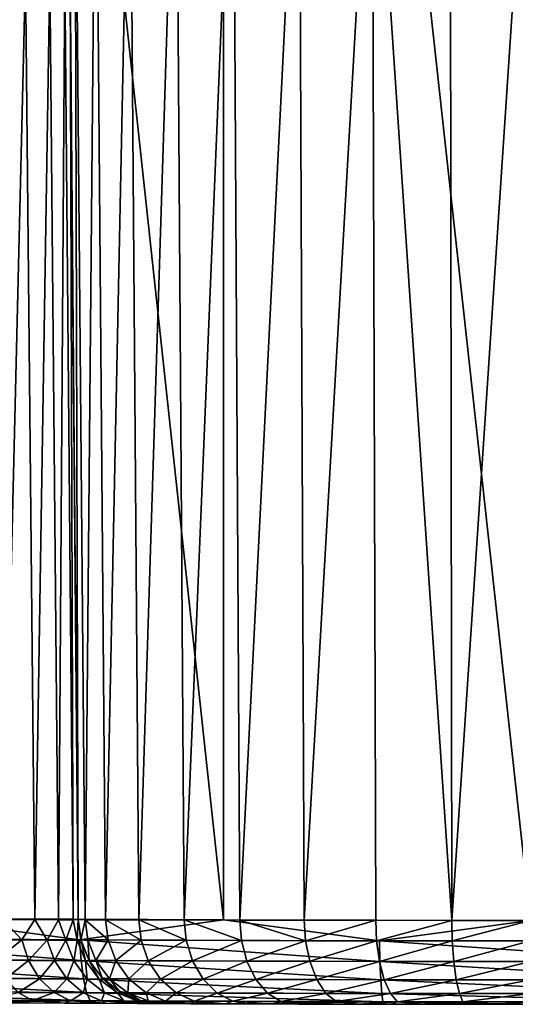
# Model space of a CAD drawing. Header units: metres. Extents: x -136 to 36, y -255 to -20.
# Tile 34 of 60: x -4.53 to -0.13, y -83.5 to -74.78. Entities that reach past the tile are written whole.
import ezdxf

# ---------------------------------------------------------------- set-up
doc = ezdxf.new("R2010")
doc.units = ezdxf.units.M
doc.layers.add('solid_11422034', color=7, linetype='CONTINUOUS')

msp = doc.modelspace()

# ---------------------------------------------------------------- linework, layer by layer
at = {"layer": 'solid_11422034'}
for points in [[(-5.405576, -82.739471, 22.129082), (-2.72043, -82.752068, 22.616604), (-5.397238, -58.004364, 22.353241)], [(-2.72043, -82.752068, 22.616604), (-2.717664, -58.004364, 22.834444), (-5.397238, -58.004364, 22.353241)], [(-2.72043, -82.752068, 22.616604), (0, -82.756546, 22.779589), (-2.717664, -58.004364, 22.834444)], [(0, -82.756546, 22.779589), (0, -58.004364, 22.995598), (-2.717664, -58.004364, 22.834444)], [(-4.006546, -82.749908, -76), (-4.09812, -72.256546, -76), (-4.035882, -72.256546, -76.711502)], [(-4.006546, -82.749908, -24.427891), (-4.09812, -72.256546, -76), (-4.006546, -82.749908, -76)], [(-4.079709, -74.366264, -24.486568), (-4.09812, -72.256546, -76), (-4.006546, -82.749908, -24.427891)], [(-3.945641, -82.750137, -76.695923), (-4.035882, -72.256546, -76.711502), (-3.851026, -72.256546, -77.401497)], [(-3.945641, -82.750137, -76.695923), (-4.006546, -82.749908, -76), (-4.035882, -72.256546, -76.711502)], [(-3.764757, -82.750679, -77.37075), (-3.945641, -82.750137, -76.695923), (-3.851026, -72.256546, -77.401497)], [(-3.764757, -82.750679, -77.37075), (-3.851026, -72.256546, -77.401497), (-3.549103, -72.256546, -78.049011)], [(-3.469323, -82.751587, -78.004021), (-3.764757, -82.750679, -77.37075), (-3.549103, -72.256546, -78.049011)], [(-3.469323, -82.751587, -78.004021), (-3.549103, -72.256546, -78.049011), (-3.139335, -72.256546, -78.634232)], [(-3.068602, -82.75264, -78.576027), (-3.469323, -82.751587, -78.004021), (-3.139335, -72.256546, -78.634232)], [(-3.068602, -82.75264, -78.576027), (-3.139335, -72.256546, -78.634232), (-2.634214, -72.256546, -79.139351)], [(-2.575023, -82.753815, -79.069427), (-3.068602, -82.75264, -78.576027), (-2.634214, -72.256546, -79.139351)], [(-2.575023, -82.753815, -79.069427), (-2.634214, -72.256546, -79.139351), (-2.04909, -72.256546, -79.549057)], [(-2.003229, -82.754875, -79.469742), (-2.575023, -82.753815, -79.069427), (-2.04909, -72.256546, -79.549057)], [(-2.003229, -82.754875, -79.469742), (-2.04909, -72.256546, -79.549057), (-1.401734, -72.256546, -79.850937)], [(-1.370529, -82.755775, -79.764793), (-2.003229, -82.754875, -79.469742), (-1.401734, -72.256546, -79.850937)], [(-0.695956, -82.756317, -79.94558), (-1.401734, -72.256546, -79.850937), (-0.711713, -72.256546, -80.035843)], [(-0.695956, -82.756317, -79.94558), (-1.370529, -82.755775, -79.764793), (-1.401734, -72.256546, -79.850937)], [(-0.695956, -82.756317, -79.94558), (-0.711713, -72.256546, -80.035843), (0, -72.256546, -80.098122)], [(0, -82.756546, -80.006485), (-0.695956, -82.756317, -79.94558), (0, -72.256546, -80.098122)], [(-4.674806, -82.747696, -22.726231), (-4.759392, -74.360733, -22.770933), (-4.474216, -74.360687, -23.135874)], [(-4.391003, -82.749695, -23.096241), (-4.674806, -82.747696, -22.726231), (-4.474216, -74.360687, -23.135874)], [(-4.391003, -82.749695, -23.096241), (-4.474216, -74.360687, -23.135874), (-4.258535, -74.361603, -23.553875)], [(-4.180864, -82.750763, -23.512539), (-4.391003, -82.749695, -23.096241), (-4.258535, -74.361603, -23.553875)], [(-4.180864, -82.750763, -23.512539), (-4.258535, -74.361603, -23.553875), (-4.124275, -74.363472, -24.008406)], [(-4.051515, -82.750862, -23.961645), (-4.180864, -82.750763, -23.512539), (-4.124275, -74.363472, -24.008406)], [(-4.051515, -82.750862, -23.961645), (-4.124275, -74.363472, -24.008406), (-4.079709, -74.366264, -24.486568)], [(-4.051515, -82.750862, -23.961645), (-4.079709, -74.366264, -24.486568), (-4.006546, -82.749908, -24.427891)], [(-6.595701, -82.91169, 21.77928), (-3.99433, -82.928925, 22.402374), (-5.405576, -82.739471, 22.129082)], [(-3.99433, -82.928925, 22.402374), (-2.72043, -82.752068, 22.616604), (-5.405576, -82.739471, 22.129082)], [(-4.50561, -82.929787, -22.889038), (-4.783486, -82.927719, -22.58334), (-4.674806, -82.747696, -22.726231)], [(-4.50561, -82.929787, -22.889038), (-4.674806, -82.747696, -22.726231), (-4.391003, -82.749695, -23.096241)], [(-4.281331, -82.931175, -23.236113), (-4.50561, -82.929787, -22.889038), (-4.391003, -82.749695, -23.096241)], [(-4.281331, -82.931175, -23.236113), (-4.391003, -82.749695, -23.096241), (-4.180864, -82.750763, -23.512539)], [(-4.116738, -82.931915, -23.615116), (-4.281331, -82.931175, -23.236113), (-4.180864, -82.750763, -23.512539)], [(-4.116738, -82.931915, -23.615116), (-4.180864, -82.750763, -23.512539), (-4.051515, -82.750862, -23.961645)], [(-4.016252, -82.932068, -24.016094), (-4.116738, -82.931915, -23.615116), (-4.051515, -82.750862, -23.961645)], [(-4.016252, -82.932068, -24.016094), (-4.051515, -82.750862, -23.961645), (-4.006546, -82.749908, -24.427891)], [(-4.016252, -82.932068, -24.016094), (-4.006546, -82.749908, -24.427891), (-3.982049, -82.933594, -24.427891)], [(-3.982807, -82.930679, -76), (-4.006546, -82.749908, -76), (-3.945641, -82.750137, -76.695923)], [(-4.006546, -82.749908, -24.427891), (-4.006546, -82.749908, -76), (-3.982807, -82.930679, -76)], [(-3.982049, -82.933594, -24.427891), (-4.006546, -82.749908, -24.427891), (-3.982807, -82.930679, -76)], [(-3.99433, -82.928925, 22.402374), (-1.337805, -82.93779, 22.716101), (-2.72043, -82.752068, 22.616604)], [(-3.922653, -82.929337, -76.691498), (-3.982807, -82.930679, -76), (-3.945641, -82.750137, -76.695923)], [(-3.742939, -82.930168, -77.362259), (-3.945641, -82.750137, -76.695923), (-3.764757, -82.750679, -77.37075)], [(-3.742939, -82.930168, -77.362259), (-3.922653, -82.929337, -76.691498), (-3.945641, -82.750137, -76.695923)], [(-3.449553, -82.93145, -77.991196), (-3.764757, -82.750679, -77.37075), (-3.469323, -82.751587, -78.004021)], [(-3.449553, -82.93145, -77.991196), (-3.742939, -82.930168, -77.362259), (-3.764757, -82.750679, -77.37075)], [(-3.051377, -82.933014, -78.559784), (-3.469323, -82.751587, -78.004021), (-3.068602, -82.75264, -78.576027)], [(-3.051377, -82.933014, -78.559784), (-3.449553, -82.93145, -77.991196), (-3.469323, -82.751587, -78.004021)], [(-2.560394, -82.934677, -79.050644), (-3.068602, -82.75264, -78.576027), (-2.575023, -82.753815, -79.069427)], [(-2.560394, -82.934677, -79.050644), (-3.051377, -82.933014, -78.559784), (-3.068602, -82.75264, -78.576027)], [(-1.337805, -82.93779, 22.716101), (0, -82.756546, 22.779589), (-2.72043, -82.752068, 22.616604)], [(-1.991647, -82.936241, -79.448807), (-2.575023, -82.753815, -79.069427), (-2.003229, -82.754875, -79.469742)], [(-1.991647, -82.936241, -79.448807), (-2.560394, -82.934677, -79.050644), (-2.575023, -82.753815, -79.069427)], [(-1.991647, -82.936241, -79.448807), (-2.003229, -82.754875, -79.469742), (-1.370529, -82.755775, -79.764793)], [(-1.362438, -82.937523, -79.742195), (-1.991647, -82.936241, -79.448807), (-1.370529, -82.755775, -79.764793)], [(-1.362438, -82.937523, -79.742195), (-1.370529, -82.755775, -79.764793), (-0.695956, -82.756317, -79.94558)], [(-0.691836, -82.938354, -79.921867), (-1.362438, -82.937523, -79.742195), (-0.695956, -82.756317, -79.94558)], [(-1.337805, -82.93779, 22.716101), (1.337194, -82.937805, 22.716135), (0, -82.756546, 22.779589)], [(-0.691836, -82.938354, -79.921867), (-0.695956, -82.756317, -79.94558), (0, -82.756546, -80.006485)], [(-0.000235, -82.938644, -79.982368), (-0.691836, -82.938354, -79.921867), (0, -82.756546, -80.006485)], [(-3.982212, -83.111244, 22.329428), (-3.99433, -82.928925, 22.402374), (-6.595701, -82.91169, 21.77928)], [(-3.982212, -83.111244, 22.329428), (-6.595701, -82.91169, 21.77928), (-6.575691, -83.094124, 21.708363)], [(-4.733387, -83.109871, -22.528683), (-4.783486, -82.927719, -22.58334), (-4.50561, -82.929787, -22.889038)], [(-4.733387, -83.109871, -22.528683), (-4.50561, -82.929787, -22.889038), (-4.447125, -83.111908, -22.843388)], [(-4.447125, -83.111908, -22.843388), (-4.50561, -82.929787, -22.889038), (-4.281331, -82.931175, -23.236113)], [(-4.447125, -83.111908, -22.843388), (-4.281331, -82.931175, -23.236113), (-4.216115, -83.113274, -23.200748)], [(-4.216115, -83.113274, -23.200748), (-4.281331, -82.931175, -23.236113), (-4.116738, -82.931915, -23.615116)], [(-4.216115, -83.113274, -23.200748), (-4.116738, -82.931915, -23.615116), (-4.046636, -83.114021, -23.591015)], [(-4.046636, -83.114021, -23.591015), (-4.116738, -82.931915, -23.615116), (-4.016252, -82.932068, -24.016094)], [(-4.046636, -83.114021, -23.591015), (-4.016252, -82.932068, -24.016094), (-3.943243, -83.114197, -24.003899)], [(-3.943243, -83.114197, -24.003899), (-4.016252, -82.932068, -24.016094), (-3.982049, -82.933594, -24.427891)], [(-1.333746, -83.120049, 22.64213), (-1.337805, -82.93779, 22.716101), (-3.99433, -82.928925, 22.402374)], [(-1.333746, -83.120049, 22.64213), (-3.99433, -82.928925, 22.402374), (-3.982212, -83.111244, 22.329428)], [(-3.910011, -83.111496, -76), (-3.982807, -82.930679, -76), (-3.922653, -82.929337, -76.691498)], [(-3.982049, -82.933594, -24.427891), (-3.982807, -82.930679, -76), (-3.910011, -83.111496, -76)], [(-3.908576, -83.114029, -24.427891), (-3.982049, -82.933594, -24.427891), (-3.910011, -83.111496, -76)], [(-3.943243, -83.114197, -24.003899), (-3.982049, -82.933594, -24.427891), (-3.908576, -83.114029, -24.427891)], [(-3.850436, -83.111984, -76.678635), (-3.922653, -82.929337, -76.691498), (-3.742939, -82.930168, -77.362259)], [(-3.850436, -83.111984, -76.678635), (-3.910011, -83.111496, -76), (-3.922653, -82.929337, -76.691498)], [(-3.674031, -83.112793, -77.336922), (-3.850436, -83.111984, -76.678635), (-3.742939, -82.930168, -77.362259)], [(-3.674031, -83.112793, -77.336922), (-3.742939, -82.930168, -77.362259), (-3.449553, -82.93145, -77.991196)], [(-3.386047, -83.114029, -77.954155), (-3.674031, -83.112793, -77.336922), (-3.449553, -82.93145, -77.991196)], [(-3.386047, -83.114029, -77.954155), (-3.449553, -82.93145, -77.991196), (-3.051377, -82.933014, -78.559784)], [(-2.995201, -83.115547, -78.512169), (-3.386047, -83.114029, -77.954155), (-3.051377, -82.933014, -78.559784)], [(-2.995201, -83.115547, -78.512169), (-3.051377, -82.933014, -78.559784), (-2.560394, -82.934677, -79.050644)], [(-2.513257, -83.117157, -78.993896), (-2.995201, -83.115547, -78.512169), (-2.560394, -82.934677, -79.050644)], [(-2.513257, -83.117157, -78.993896), (-2.560394, -82.934677, -79.050644), (-1.991647, -82.936241, -79.448807)], [(-1.954981, -83.118675, -79.384659), (-2.513257, -83.117157, -78.993896), (-1.991647, -82.936241, -79.448807)], [(-1.954981, -83.118675, -79.384659), (-1.991647, -82.936241, -79.448807), (-1.362438, -82.937523, -79.742195)], [(-1.337356, -83.119911, -79.672585), (-1.954981, -83.118675, -79.384659), (-1.362438, -82.937523, -79.742195)], [(-1.337356, -83.119911, -79.672585), (-1.362438, -82.937523, -79.742195), (-0.691836, -82.938354, -79.921867)], [(1.333137, -83.120064, 22.642162), (1.337194, -82.937805, 22.716135), (-1.337805, -82.93779, 22.716101)], [(1.333137, -83.120064, 22.642162), (-1.337805, -82.93779, 22.716101), (-1.333746, -83.120049, 22.64213)], [(-0.679099, -83.12072, -79.848915), (-1.337356, -83.119911, -79.672585), (-0.691836, -82.938354, -79.921867)], [(-0.679099, -83.12072, -79.848915), (-0.691836, -82.938354, -79.921867), (-0.000235, -82.938644, -79.982368)], [(-0.00023, -83.120995, -79.908295), (-0.679099, -83.12072, -79.848915), (-0.000235, -82.938644, -79.982368)], [(-6.575691, -83.094124, 21.708363), (-6.541021, -83.256317, 21.589548), (-3.961215, -83.273247, 22.207216)], [(-3.982212, -83.111244, 22.329428), (-6.575691, -83.094124, 21.708363), (-3.961215, -83.273247, 22.207216)], [(-4.733387, -83.109871, -22.528683), (-4.447125, -83.111908, -22.843388), (-4.64905, -83.271736, -22.43751)], [(-4.447125, -83.111908, -22.843388), (-4.348943, -83.273712, -22.76729), (-4.64905, -83.271736, -22.43751)], [(-4.447125, -83.111908, -22.843388), (-4.216115, -83.113274, -23.200748), (-4.348943, -83.273712, -22.76729)], [(-4.216115, -83.113274, -23.200748), (-4.106794, -83.275047, -23.141821), (-4.348943, -83.273712, -22.76729)], [(-4.216115, -83.113274, -23.200748), (-4.046636, -83.114021, -23.591015), (-4.106794, -83.275047, -23.141821)], [(-4.046636, -83.114021, -23.591015), (-3.929197, -83.27581, -23.550848), (-4.106794, -83.275047, -23.141821)], [(-4.046636, -83.114021, -23.591015), (-3.943243, -83.114197, -24.003899), (-3.929197, -83.27581, -23.550848)], [(-3.982212, -83.111244, 22.329428), (-3.961215, -83.273247, 22.207216), (-1.326713, -83.28196, 22.518209)], [(-1.333746, -83.120049, 22.64213), (-3.982212, -83.111244, 22.329428), (-1.326713, -83.28196, 22.518209)], [(-3.943243, -83.114197, -24.003899), (-3.908576, -83.114029, -24.427891), (-3.820925, -83.276031, -23.983568)], [(-3.943243, -83.114197, -24.003899), (-3.820925, -83.276031, -23.983568), (-3.929197, -83.27581, -23.550848)], [(-3.793812, -83.266693, -76), (-3.910011, -83.111496, -76), (-3.850436, -83.111984, -76.678635)], [(-3.908576, -83.114029, -24.427891), (-3.910011, -83.111496, -76), (-3.793812, -83.266693, -76)], [(-3.784744, -83.275848, -24.427891), (-3.908576, -83.114029, -24.427891), (-3.793812, -83.266693, -76)], [(-3.820925, -83.276031, -23.983568), (-3.908576, -83.114029, -24.427891), (-3.784744, -83.275848, -24.427891)], [(-3.728818, -83.274467, -76.657074), (-3.850436, -83.111984, -76.678635), (-3.674031, -83.112793, -77.336922)], [(-3.728818, -83.274467, -76.657074), (-3.793812, -83.266693, -76), (-3.850436, -83.111984, -76.678635)], [(-3.557985, -83.27523, -77.294449), (-3.728818, -83.274467, -76.657074), (-3.674031, -83.112793, -77.336922)], [(-3.557985, -83.27523, -77.294449), (-3.674031, -83.112793, -77.336922), (-3.386047, -83.114029, -77.954155)], [(-3.279097, -83.276398, -77.892082), (-3.557985, -83.27523, -77.294449), (-3.386047, -83.114029, -77.954155)], [(-3.279097, -83.276398, -77.892082), (-3.386047, -83.114029, -77.954155), (-2.995201, -83.115547, -78.512169)], [(-2.900596, -83.277832, -78.432365), (-3.279097, -83.276398, -77.892082), (-2.995201, -83.115547, -78.512169)], [(-2.900596, -83.277832, -78.432365), (-2.995201, -83.115547, -78.512169), (-2.513257, -83.117157, -78.993896)], [(-2.433875, -83.279358, -78.898788), (-2.900596, -83.277832, -78.432365), (-2.513257, -83.117157, -78.993896)], [(-2.433875, -83.279358, -78.898788), (-2.513257, -83.117157, -78.993896), (-1.954981, -83.118675, -79.384659)], [(-1.893232, -83.280792, -79.277138), (-2.433875, -83.279358, -78.898788), (-1.954981, -83.118675, -79.384659)], [(-1.893232, -83.280792, -79.277138), (-1.954981, -83.118675, -79.384659), (-1.337356, -83.119911, -79.672585)], [(-1.295115, -83.28196, -79.555916), (-1.893232, -83.280792, -79.277138), (-1.337356, -83.119911, -79.672585)], [(-1.295115, -83.28196, -79.555916), (-1.337356, -83.119911, -79.672585), (-0.679099, -83.12072, -79.848915)], [(-1.333746, -83.120049, 22.64213), (-1.326713, -83.28196, 22.518209), (1.326108, -83.281967, 22.518242)], [(1.333137, -83.120064, 22.642162), (-1.333746, -83.120049, 22.64213), (1.326108, -83.281967, 22.518242)], [(-0.65765, -83.282722, -79.726646), (-1.295115, -83.28196, -79.555916), (-0.679099, -83.12072, -79.848915)], [(-0.65765, -83.282722, -79.726646), (-0.679099, -83.12072, -79.848915), (-0.00023, -83.120995, -79.908295)], [(-0.000223, -83.28299, -79.784142), (-0.65765, -83.282722, -79.726646), (-0.00023, -83.120995, -79.908295)], [(-6.541021, -83.256317, 21.589548), (-6.49473, -83.37915, 21.433382), (-3.933181, -83.395844, 22.046585)], [(-3.961215, -83.273247, 22.207216), (-6.541021, -83.256317, 21.589548), (-3.933181, -83.395844, 22.046585)], [(-4.64905, -83.271736, -22.43751), (-4.348943, -83.273712, -22.76729), (-4.53796, -83.394142, -22.317934)], [(-4.348943, -83.273712, -22.76729), (-4.219774, -83.396049, -22.667522), (-4.53796, -83.394142, -22.317934)], [(-4.348943, -83.273712, -22.76729), (-4.106794, -83.275047, -23.141821), (-4.219774, -83.396049, -22.667522)], [(-4.106794, -83.275047, -23.141821), (-3.963068, -83.397385, -23.064568), (-4.219774, -83.396049, -22.667522)], [(-4.106794, -83.275047, -23.141821), (-3.929197, -83.27581, -23.550848), (-3.963068, -83.397385, -23.064568)], [(-3.929197, -83.27581, -23.550848), (-3.774837, -83.398178, -23.498184), (-3.963068, -83.397385, -23.064568)], [(-3.961215, -83.273247, 22.207216), (-3.933181, -83.395844, 22.046585), (-1.317324, -83.404427, 22.355333)], [(-1.326713, -83.28196, 22.518209), (-3.961215, -83.273247, 22.207216), (-1.317324, -83.404427, 22.355333)], [(-3.929197, -83.27581, -23.550848), (-3.820925, -83.276031, -23.983568), (-3.774837, -83.398178, -23.498184)], [(-3.820925, -83.276031, -23.983568), (-3.784744, -83.275848, -24.427891), (-3.660136, -83.398476, -23.956903)], [(-3.820925, -83.276031, -23.983568), (-3.660136, -83.398476, -23.956903), (-3.774837, -83.398178, -23.498184)], [(-3.640546, -83.387619, -76), (-3.793812, -83.266693, -76), (-3.728818, -83.274467, -76.657074)], [(-3.784744, -83.275848, -24.427891), (-3.793812, -83.266693, -76), (-3.640546, -83.387619, -76)], [(-3.625365, -83.396431, -24.427891), (-3.784744, -83.275848, -24.427891), (-3.640546, -83.387619, -76)], [(-3.660136, -83.398476, -23.956903), (-3.784744, -83.275848, -24.427891), (-3.625365, -83.396431, -24.427891)], [(-3.568575, -83.397621, -76.628738), (-3.728818, -83.274467, -76.657074), (-3.557985, -83.27523, -77.294449)], [(-3.568575, -83.397621, -76.628738), (-3.640546, -83.387619, -76), (-3.728818, -83.274467, -76.657074)], [(-3.405084, -83.398331, -77.238617), (-3.568575, -83.397621, -76.628738), (-3.557985, -83.27523, -77.294449)], [(-3.405084, -83.398331, -77.238617), (-3.557985, -83.27523, -77.294449), (-3.279097, -83.276398, -77.892082)], [(-3.138181, -83.399406, -77.810471), (-3.405084, -83.398331, -77.238617), (-3.279097, -83.276398, -77.892082)], [(-3.138181, -83.399406, -77.810471), (-3.279097, -83.276398, -77.892082), (-2.900596, -83.277832, -78.432365)], [(-2.775946, -83.400734, -78.327454), (-3.138181, -83.399406, -77.810471), (-2.900596, -83.277832, -78.432365)], [(-2.775946, -83.400734, -78.327454), (-2.900596, -83.277832, -78.432365), (-2.433875, -83.279358, -78.898788)], [(-2.329282, -83.402145, -78.773758), (-2.775946, -83.400734, -78.327454), (-2.433875, -83.279358, -78.898788)], [(-2.329282, -83.402145, -78.773758), (-2.433875, -83.279358, -78.898788), (-1.893232, -83.280792, -79.277138)], [(-1.811873, -83.403473, -79.135788), (-2.329282, -83.402145, -78.773758), (-1.893232, -83.280792, -79.277138)], [(-1.811873, -83.403473, -79.135788), (-1.893232, -83.280792, -79.277138), (-1.295115, -83.28196, -79.555916)], [(-1.239459, -83.404556, -79.40255), (-1.811873, -83.403473, -79.135788), (-1.295115, -83.28196, -79.555916)], [(-1.326713, -83.28196, 22.518209), (-1.317324, -83.404427, 22.355333), (1.316723, -83.404427, 22.355368)], [(1.326108, -83.281967, 22.518242), (-1.326713, -83.28196, 22.518209), (1.316723, -83.404427, 22.355368)], [(-1.239459, -83.404556, -79.40255), (-1.295115, -83.28196, -79.555916), (-0.65765, -83.282722, -79.726646)], [(-0.629388, -83.405258, -79.56591), (-1.239459, -83.404556, -79.40255), (-0.65765, -83.282722, -79.726646)], [(-0.629388, -83.405258, -79.56591), (-0.65765, -83.282722, -79.726646), (-0.000223, -83.28299, -79.784142)], [(-0.000213, -83.405502, -79.620918), (-0.629388, -83.405258, -79.56591), (-0.000223, -83.28299, -79.784142)], [(-6.49473, -83.37915, 21.433382), (-6.442287, -83.45179, 21.258215), (-3.901421, -83.468216, 21.866411)], [(-3.933181, -83.395844, 22.046585), (-6.49473, -83.37915, 21.433382), (-3.901421, -83.468216, 21.866411)], [(-4.53796, -83.394142, -22.317934), (-4.41324, -83.46627, -22.184063), (-4.807752, -83.463844, -21.872763)], [(-4.53796, -83.394142, -22.317934), (-4.219774, -83.396049, -22.667522), (-4.41324, -83.46627, -22.184063)], [(-3.458405, -83.465698, -76), (-3.640546, -83.387619, -76), (-3.568575, -83.397621, -76.628738)], [(-3.625365, -83.396431, -24.427891), (-3.640546, -83.387619, -76), (-3.458405, -83.465698, -76)], [(-3.901421, -83.468216, 21.866411), (-6.442287, -83.45179, 21.258215), (-5.246395, -83.482796, 21.396793)], [(-3.901421, -83.468216, 21.866411), (-5.246395, -83.482796, 21.396793), (-2.647731, -83.495621, 21.869444)], [(-4.807752, -83.463844, -21.872763), (-4.41324, -83.46627, -22.184063), (-4.586401, -83.486855, -21.809271)], [(-4.41324, -83.46627, -22.184063), (-4.129854, -83.489342, -22.216265), (-4.586401, -83.486855, -21.809271)], [(-4.219774, -83.396049, -22.667522), (-4.074861, -83.46814, -22.555838), (-4.41324, -83.46627, -22.184063)], [(-4.41324, -83.46627, -22.184063), (-4.074861, -83.46814, -22.555838), (-4.129854, -83.489342, -22.216265)], [(-4.219774, -83.396049, -22.667522), (-3.963068, -83.397385, -23.064568), (-4.074861, -83.46814, -22.555838)], [(-4.074861, -83.46814, -22.555838), (-3.760976, -83.491158, -22.69574), (-4.129854, -83.489342, -22.216265)], [(-3.963068, -83.397385, -23.064568), (-3.801878, -83.469482, -22.978086), (-4.074861, -83.46814, -22.555838)], [(-4.074861, -83.46814, -22.555838), (-3.801878, -83.469482, -22.978086), (-3.760976, -83.491158, -22.69574)], [(-3.963068, -83.397385, -23.064568), (-3.774837, -83.398178, -23.498184), (-3.801878, -83.469482, -22.978086)], [(-3.933181, -83.395844, 22.046585), (-3.901421, -83.468216, 21.866411), (-1.306687, -83.476662, 22.17264)], [(-1.317324, -83.404427, 22.355333), (-3.933181, -83.395844, 22.046585), (-1.306687, -83.476662, 22.17264)], [(-1.306687, -83.476662, 22.17264), (-3.901421, -83.468216, 21.866411), (-2.647731, -83.495621, 21.869444)], [(-3.774837, -83.398178, -23.498184), (-3.60173, -83.470345, -23.43922), (-3.801878, -83.469482, -22.978086)], [(-3.801878, -83.469482, -22.978086), (-3.484525, -83.492409, -23.241447), (-3.760976, -83.491158, -22.69574)], [(-3.801878, -83.469482, -22.978086), (-3.60173, -83.470345, -23.43922), (-3.484525, -83.492409, -23.241447)], [(-3.774837, -83.398178, -23.498184), (-3.660136, -83.398476, -23.956903), (-3.60173, -83.470345, -23.43922)], [(-3.660136, -83.398476, -23.956903), (-3.625365, -83.396431, -24.427891), (-3.479793, -83.470764, -23.92704)], [(-3.660136, -83.398476, -23.956903), (-3.479793, -83.470764, -23.92704), (-3.60173, -83.470345, -23.43922)], [(-3.449507, -83.468124, -24.427891), (-3.625365, -83.396431, -24.427891), (-3.458405, -83.465698, -76)], [(-3.479793, -83.470764, -23.92704), (-3.625365, -83.396431, -24.427891), (-3.449507, -83.468124, -24.427891)], [(-3.60173, -83.470345, -23.43922), (-3.318225, -83.493118, -23.817244), (-3.484525, -83.492409, -23.241447)], [(-3.60173, -83.470345, -23.43922), (-3.479793, -83.470764, -23.92704), (-3.318225, -83.493118, -23.817244)], [(-3.388609, -83.470573, -76.596954), (-3.568575, -83.397621, -76.628738), (-3.405084, -83.398331, -77.238617)], [(-3.388609, -83.470573, -76.596954), (-3.458405, -83.465698, -76), (-3.568575, -83.397621, -76.628738)], [(-3.479793, -83.470764, -23.92704), (-3.449507, -83.468124, -24.427891), (-3.318225, -83.493118, -23.817244)], [(-3.25963, -83.493362, -76), (-3.458405, -83.465698, -76), (-3.388609, -83.470573, -76.596954)], [(-3.449507, -83.468124, -24.427891), (-3.458405, -83.465698, -76), (-3.25963, -83.493362, -76)], [(-3.25963, -83.493362, -24.427891), (-3.449507, -83.468124, -24.427891), (-3.25963, -83.493362, -76)], [(-3.318225, -83.493118, -23.817244), (-3.449507, -83.468124, -24.427891), (-3.25963, -83.493362, -24.427891)], [(-3.233365, -83.471214, -77.176003), (-3.405084, -83.398331, -77.238617), (-3.138181, -83.399406, -77.810471)], [(-3.233365, -83.471214, -77.176003), (-3.388609, -83.470573, -76.596954), (-3.405084, -83.398331, -77.238617)], [(-3.196177, -83.493614, -76.639259), (-3.388609, -83.470573, -76.596954), (-3.233365, -83.471214, -77.176003)], [(-3.242958, -83.493423, -76.324089), (-3.25963, -83.493362, -76), (-3.388609, -83.470573, -76.596954)], [(-3.196177, -83.493614, -76.639259), (-3.242958, -83.493423, -76.324089), (-3.388609, -83.470573, -76.596954)], [(-2.979921, -83.472198, -77.718948), (-3.233365, -83.471214, -77.176003), (-3.138181, -83.399406, -77.810471)], [(-3.0111, -83.494331, -77.245285), (-3.233365, -83.471214, -77.176003), (-2.979921, -83.472198, -77.718948)], [(-3.119289, -83.493919, -76.945526), (-3.196177, -83.493614, -76.639259), (-3.233365, -83.471214, -77.176003)], [(-3.0111, -83.494331, -77.245285), (-3.119289, -83.493919, -76.945526), (-3.233365, -83.471214, -77.176003)], [(-2.979921, -83.472198, -77.718948), (-3.138181, -83.399406, -77.810471), (-2.775946, -83.400734, -78.327454)], [(-2.871666, -83.494843, -77.538437), (-3.0111, -83.494331, -77.245285), (-2.979921, -83.472198, -77.718948)], [(-2.635955, -83.473404, -78.209793), (-2.979921, -83.472198, -77.718948), (-2.775946, -83.400734, -78.327454)], [(-2.705543, -83.495422, -77.815773), (-2.979921, -83.472198, -77.718948), (-2.635955, -83.473404, -78.209793)], [(-2.705543, -83.495422, -77.815773), (-2.871666, -83.494843, -77.538437), (-2.979921, -83.472198, -77.718948)], [(-2.635955, -83.473404, -78.209793), (-2.775946, -83.400734, -78.327454), (-2.329282, -83.402145, -78.773758)], [(-2.5153, -83.496048, -78.070984), (-2.705543, -83.495422, -77.815773), (-2.635955, -83.473404, -78.209793)], [(-1.306687, -83.476662, 22.17264), (-2.647731, -83.495621, 21.869444), (-0.007073, -83.5, 22.029615)], [(-2.211816, -83.474686, -78.633545), (-2.635955, -83.473404, -78.209793), (-2.329282, -83.402145, -78.773758)], [(-2.297822, -83.496696, -78.308807), (-2.635955, -83.473404, -78.209793), (-2.211816, -83.474686, -78.633545)], [(-2.297822, -83.496696, -78.308807), (-2.5153, -83.496048, -78.070984), (-2.635955, -83.473404, -78.209793)], [(-2.211816, -83.474686, -78.633545), (-2.329282, -83.402145, -78.773758), (-1.811873, -83.403473, -79.135788)], [(-2.05873, -83.497353, -78.524422), (-2.297822, -83.496696, -78.308807), (-2.211816, -83.474686, -78.633545)], [(-1.7205, -83.475883, -78.977272), (-2.211816, -83.474686, -78.633545), (-1.811873, -83.403473, -79.135788)], [(-2.05873, -83.497353, -78.524422), (-2.211816, -83.474686, -78.633545), (-1.7205, -83.475883, -78.977272)], [(-1.803386, -83.497971, -78.712608), (-2.05873, -83.497353, -78.524422), (-1.7205, -83.475883, -78.977272)], [(-1.7205, -83.475883, -78.977272), (-1.811873, -83.403473, -79.135788), (-1.239459, -83.404556, -79.40255)], [(-1.527409, -83.498543, -78.876106), (-1.803386, -83.497971, -78.712608), (-1.7205, -83.475883, -78.977272)], [(-1.176953, -83.476868, -79.230545), (-1.7205, -83.475883, -78.977272), (-1.239459, -83.404556, -79.40255)], [(-1.527409, -83.498543, -78.876106), (-1.7205, -83.475883, -78.977272), (-1.176953, -83.476868, -79.230545)], [(-1.236052, -83.499046, -79.01284), (-1.527409, -83.498543, -78.876106), (-1.176953, -83.476868, -79.230545)], [(-1.317324, -83.404427, 22.355333), (-1.306687, -83.476662, 22.17264), (1.306091, -83.476662, 22.172676)], [(1.316723, -83.404427, 22.355368), (-1.317324, -83.404427, 22.355333), (1.306091, -83.476662, 22.172676)], [(1.306091, -83.476662, 22.172676), (-1.306687, -83.476662, 22.17264), (-0.007073, -83.5, 22.029615)], [(-1.176953, -83.476868, -79.230545), (-1.239459, -83.404556, -79.40255), (-0.629388, -83.405258, -79.56591)], [(-0.937088, -83.499451, -79.118996), (-1.236052, -83.499046, -79.01284), (-1.176953, -83.476868, -79.230545)], [(-0.597648, -83.477509, -79.385651), (-1.176953, -83.476868, -79.230545), (-0.629388, -83.405258, -79.56591)], [(-0.937088, -83.499451, -79.118996), (-1.176953, -83.476868, -79.230545), (-0.597648, -83.477509, -79.385651)], [(-0.626857, -83.499756, -79.195076), (-0.937088, -83.499451, -79.118996), (-0.597648, -83.477509, -79.385651)], [(-0.597648, -83.477509, -79.385651), (-0.629388, -83.405258, -79.56591), (-0.000213, -83.405502, -79.620918)], [(-0.308405, -83.499939, -79.241341), (-0.626857, -83.499756, -79.195076), (-0.597648, -83.477509, -79.385651)], [(-0.000203, -83.47773, -79.437881), (-0.597648, -83.477509, -79.385651), (-0.000213, -83.405502, -79.620918)], [(-0.308405, -83.499939, -79.241341), (-0.597648, -83.477509, -79.385651), (-0.000203, -83.47773, -79.437881)], [(0.00932, -83.5, -79.256477), (-0.308405, -83.499939, -79.241341), (-0.000203, -83.47773, -79.437881)], [(-5.246395, -83.482796, 21.396793), (-3.318225, -83.493118, -23.817244), (-3.25963, -83.493362, -24.427891)], [(-5.246395, -83.482796, 21.396793), (-3.25963, -83.493362, -24.427891), (-2.647731, -83.495621, 21.869444)], [(-5.246395, -83.482796, 21.396793), (-4.586401, -83.486855, -21.809271), (-4.129854, -83.489342, -22.216265)], [(-5.246395, -83.482796, 21.396793), (-4.129854, -83.489342, -22.216265), (-3.760976, -83.491158, -22.69574)], [(-5.246395, -83.482796, 21.396793), (-3.760976, -83.491158, -22.69574), (-3.484525, -83.492409, -23.241447)], [(-5.246395, -83.482796, 21.396793), (-3.484525, -83.492409, -23.241447), (-3.318225, -83.493118, -23.817244)], [(-3.25963, -83.493362, -24.427891), (-3.25963, -83.493362, -76), (-3.242958, -83.493423, -76.324089)], [(-3.25963, -83.493362, -24.427891), (-3.242958, -83.493423, -76.324089), (-3.196177, -83.493614, -76.639259)], [(-3.25963, -83.493362, -24.427891), (-3.196177, -83.493614, -76.639259), (-3.119289, -83.493919, -76.945526)], [(-3.25963, -83.493362, -24.427891), (-3.119289, -83.493919, -76.945526), (-3.0111, -83.494331, -77.245285)], [(-3.25963, -83.493362, -24.427891), (-3.0111, -83.494331, -77.245285), (-2.871666, -83.494843, -77.538437)], [(-3.25963, -83.493362, -24.427891), (-2.871666, -83.494843, -77.538437), (-2.705543, -83.495422, -77.815773)], [(-2.647731, -83.495621, 21.869444), (-3.25963, -83.493362, -24.427891), (-2.705543, -83.495422, -77.815773)], [(-2.647731, -83.495621, 21.869444), (-2.705543, -83.495422, -77.815773), (-2.5153, -83.496048, -78.070984)], [(-2.647731, -83.495621, 21.869444), (-2.5153, -83.496048, -78.070984), (-2.297822, -83.496696, -78.308807)], [(-2.647731, -83.495621, 21.869444), (-2.297822, -83.496696, -78.308807), (-2.05873, -83.497353, -78.524422)], [(-2.647731, -83.495621, 21.869444), (-2.05873, -83.497353, -78.524422), (-1.803386, -83.497971, -78.712608)], [(-2.647731, -83.495621, 21.869444), (-1.803386, -83.497971, -78.712608), (-1.527409, -83.498543, -78.876106)], [(-2.647731, -83.495621, 21.869444), (-1.527409, -83.498543, -78.876106), (-1.236052, -83.499046, -79.01284)], [(-2.647731, -83.495621, 21.869444), (-1.236052, -83.499046, -79.01284), (-0.937088, -83.499451, -79.118996)], [(-2.647731, -83.495621, 21.869444), (-0.937088, -83.499451, -79.118996), (-0.626857, -83.499756, -79.195076)], [(-2.647731, -83.495621, 21.869444), (-0.626857, -83.499756, -79.195076), (-0.308405, -83.499939, -79.241341)], [(-2.647731, -83.495621, 21.869444), (-0.308405, -83.499939, -79.241341), (-0.007073, -83.5, 22.029615)], [(-0.007073, -83.5, 22.029615), (-0.308405, -83.499939, -79.241341), (0.00932, -83.5, -79.256477)]]:
    msp.add_3dface(points, dxfattribs=at)

doc.saveas('drawing.dxf')
